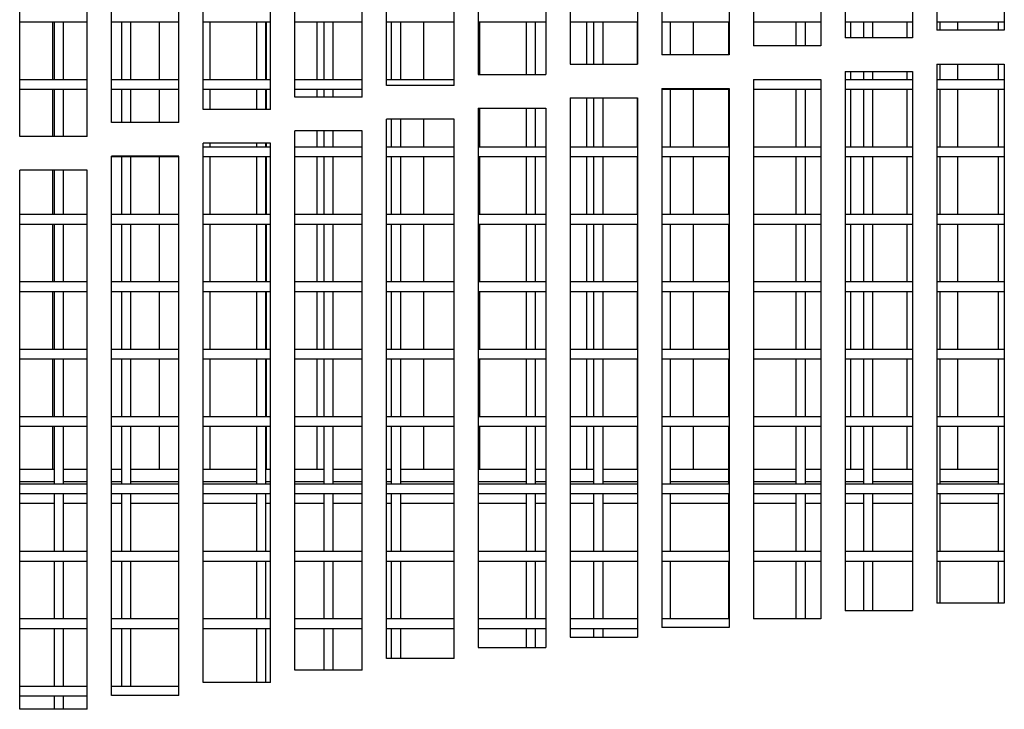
# Model space of a CAD drawing. Extents: x 7 to 118, y 3 to 79.
# Tile 13 of 37: x 16.93 to 20.58, y 23.29 to 25.85. Entities that reach past the tile are written whole.
import ezdxf

# ---------------------------------------------------------------- set-up
doc = ezdxf.new("R2010")
doc.units = 0
doc.layers.add('BODY', color=3, linetype='CONTINUOUS')

msp = doc.modelspace()

# ---------------------------------------------------------------- linework, layer by layer
at = {"layer": 'BODY', "linetype": 'CONTINUOUS'}
for p, q in [((19.9877, 27.781), (19.9877, 25.781)), ((20.2377, 27.781), (20.2377, 25.781)), ((20.3277, 27.8086), (20.3277, 25.8086)), ((20.5777, 27.8086), (20.5777, 25.8086)), ((19.6477, 27.7508), (19.6477, 25.7508)), ((19.8977, 27.7508), (19.8977, 25.7508)), ((19.3077, 27.718), (19.3077, 25.718)), ((19.5577, 27.718), (19.5577, 25.718)), ((18.9677, 27.6826), (18.9677, 25.6826)), ((19.2177, 27.6826), (19.2177, 25.6826)), ((18.6277, 27.6446), (18.6277, 25.6446)), ((18.8777, 27.6446), (18.8777, 25.6446)), ((18.2877, 25.604), (18.2877, 27.604)), ((18.5377, 25.604), (18.5377, 27.604)), ((17.9477, 25.5607), (17.9477, 27.5607)), ((18.1977, 25.5607), (18.1977, 27.5607)), ((17.6077, 25.5148), (17.6077, 27.5148)), ((17.8577, 25.5148), (17.8577, 27.5148)), ((17.2677, 25.4663), (17.2677, 27.4663)), ((17.5177, 25.4663), (17.5177, 27.4663)), ((16.9277, 25.4151), (16.9277, 27.4151)), ((17.1777, 25.4151), (17.1777, 27.4151)), ((16.9277, 25.8402), (17.1777, 25.8402)), ((17.0494, 25.8402), (17.0494, 25.6252)), ((17.0552, 25.8402), (17.0552, 25.6252)), ((17.0902, 25.6252), (17.0902, 25.8402)), ((17.2677, 25.8402), (17.5177, 25.8402)), ((17.3052, 25.8402), (17.3052, 25.6252)), ((17.3402, 25.6252), (17.3402, 25.8402)), ((17.4452, 25.8402), (17.4452, 25.6252)), ((17.6077, 25.8402), (17.8577, 25.8402)), ((17.6331, 25.8402), (17.6331, 25.6252)), ((17.8052, 25.8402), (17.8052, 25.6252)), ((17.8402, 25.6252), (17.8402, 25.8402)), ((17.841, 25.8402), (17.841, 25.6252)), ((17.9477, 25.8402), (18.1977, 25.8402)), ((18.0289, 25.8402), (18.0289, 25.6252)), ((18.0552, 25.8402), (18.0552, 25.6252)), ((18.0902, 25.6252), (18.0902, 25.8402)), ((18.2877, 25.8402), (18.5377, 25.8402)), ((18.3052, 25.8402), (18.3052, 25.6252)), ((18.3402, 25.6252), (18.3402, 25.8402)), ((18.4247, 25.8402), (18.4247, 25.6252)), ((18.6277, 25.8402), (18.8777, 25.8402)), ((18.6326, 25.8402), (18.6326, 25.6446)), ((18.8052, 25.8402), (18.8052, 25.6446)), ((18.8402, 25.6446), (18.8402, 25.8402)), ((18.9677, 25.8402), (19.2177, 25.8402)), ((19.0284, 25.8402), (19.0284, 25.6826)), ((19.0552, 25.8402), (19.0552, 25.6826)), ((19.0902, 25.6826), (19.0902, 25.8402)), ((19.2163, 25.8402), (19.2163, 25.6826)), ((19.3077, 25.8402), (19.5577, 25.8402)), ((19.3402, 25.718), (19.3402, 25.8402)), ((19.4242, 25.8402), (19.4242, 25.718)), ((19.5552, 25.8402), (19.5552, 25.718)), ((19.6477, 25.8402), (19.8977, 25.8402)), ((19.8052, 25.8402), (19.8052, 25.7508)), ((19.8402, 25.7508), (19.8402, 25.8402)), ((19.9877, 25.8402), (20.2377, 25.8402)), ((20.0079, 25.8402), (20.0079, 25.781)), ((20.0552, 25.8402), (20.0552, 25.781)), ((20.0902, 25.781), (20.0902, 25.8402)), ((20.2158, 25.8402), (20.2158, 25.781)), ((20.3277, 25.8402), (20.5777, 25.8402)), ((20.5777, 25.8086), (20.3277, 25.8086)), ((20.3402, 25.8086), (20.3402, 25.8402)), ((20.4037, 25.8402), (20.4037, 25.8086)), ((20.5552, 25.8402), (20.5552, 25.8086)), ((20.2377, 25.781), (19.9877, 25.781)), ((19.8977, 25.7508), (19.6477, 25.7508)), ((19.5577, 25.718), (19.3077, 25.718)), ((18.9677, 25.6826), (19.2177, 25.6826)), ((20.3277, 25.6836), (20.5777, 25.6836)), ((20.3277, 25.6836), (20.3277, 23.6836)), ((20.3402, 25.6252), (20.3402, 25.6836)), ((20.4037, 25.6836), (20.4037, 25.6252)), ((20.5552, 25.6836), (20.5552, 25.6252)), ((20.5777, 25.6836), (20.5777, 23.6836)), ((17.1777, 25.6252), (16.9277, 25.6252)), ((17.5177, 25.6252), (17.2677, 25.6252)), ((17.8577, 25.6252), (17.6077, 25.6252)), ((18.1977, 25.6252), (17.9477, 25.6252)), ((18.5377, 25.6252), (18.2877, 25.6252)), ((18.6277, 25.6446), (18.8777, 25.6446)), ((19.6477, 25.6258), (19.8977, 25.6258)), ((19.6477, 25.6258), (19.6477, 23.6258)), ((19.8977, 25.6252), (19.6477, 25.6252)), ((19.8052, 25.6258), (19.8052, 25.6252)), ((19.8402, 25.6252), (19.8402, 25.6258)), ((19.8977, 25.6258), (19.8977, 23.6258)), ((19.9877, 25.656), (20.2377, 25.656)), ((19.9877, 25.656), (19.9877, 23.656)), ((20.2377, 25.6252), (19.9877, 25.6252)), ((20.0079, 25.656), (20.0079, 25.6252)), ((20.0552, 25.656), (20.0552, 25.6252)), ((20.0902, 25.6252), (20.0902, 25.656)), ((20.2158, 25.656), (20.2158, 25.6252)), ((20.2377, 25.656), (20.2377, 23.656)), ((20.5777, 25.6252), (20.3277, 25.6252)), ((16.9277, 25.5902), (17.1777, 25.5902)), ((17.0494, 25.5902), (17.0494, 25.4151)), ((17.0552, 25.5902), (17.0552, 25.4151)), ((17.0902, 25.4151), (17.0902, 25.5902)), ((17.2677, 25.5902), (17.5177, 25.5902)), ((17.3052, 25.5902), (17.3052, 25.4663)), ((17.3402, 25.4663), (17.3402, 25.5902)), ((17.4452, 25.5902), (17.4452, 25.4663)), ((17.6077, 25.5902), (17.8577, 25.5902)), ((17.6331, 25.5902), (17.6331, 25.5148)), ((17.8052, 25.5902), (17.8052, 25.5148)), ((17.8402, 25.5148), (17.8402, 25.5902)), ((17.841, 25.5902), (17.841, 25.5148)), ((17.9477, 25.5902), (18.1977, 25.5902)), ((18.0289, 25.5902), (18.0289, 25.5607)), ((18.0552, 25.5902), (18.0552, 25.5607)), ((18.0902, 25.5607), (18.0902, 25.5902)), ((18.5377, 25.604), (18.2877, 25.604)), ((19.3077, 25.593), (19.5577, 25.593)), ((19.3077, 25.593), (19.3077, 23.593)), ((19.3077, 25.5902), (19.5577, 25.5902)), ((19.3402, 25.3752), (19.3402, 25.5902)), ((19.4242, 25.5902), (19.4242, 25.3752)), ((19.5552, 25.5902), (19.5552, 25.3752)), ((19.5577, 25.593), (19.5577, 23.593)), ((19.6477, 25.5902), (19.8977, 25.5902)), ((19.8052, 25.5902), (19.8052, 25.3752)), ((19.8402, 25.3752), (19.8402, 25.5902)), ((19.9877, 25.5902), (20.2377, 25.5902)), ((20.0079, 25.5902), (20.0079, 25.3752)), ((20.0552, 25.5902), (20.0552, 25.3752)), ((20.0902, 25.3752), (20.0902, 25.5902)), ((20.2158, 25.5902), (20.2158, 25.3752)), ((20.3277, 25.5902), (20.5777, 25.5902)), ((20.3402, 25.3752), (20.3402, 25.5902)), ((20.4037, 25.5902), (20.4037, 25.3752)), ((20.5552, 25.5902), (20.5552, 25.3752)), ((18.1977, 25.5607), (17.9477, 25.5607)), ((18.9677, 25.5576), (19.2177, 25.5576)), ((18.9677, 25.5576), (18.9677, 23.5576)), ((19.0284, 25.5576), (19.0284, 25.3752)), ((19.0552, 25.5576), (19.0552, 25.3752)), ((19.0902, 25.3752), (19.0902, 25.5576)), ((19.2163, 25.5576), (19.2163, 25.3752)), ((19.2177, 25.5576), (19.2177, 23.5576)), ((17.8577, 25.5148), (17.6077, 25.5148)), ((18.6277, 25.5196), (18.8777, 25.5196)), ((18.6277, 25.5196), (18.6277, 23.5196)), ((18.6326, 25.5196), (18.6326, 25.3752)), ((18.8052, 25.5196), (18.8052, 25.3752)), ((18.8402, 25.3752), (18.8402, 25.5196)), ((18.8777, 25.5196), (18.8777, 23.5196)), ((18.5377, 25.479), (18.2877, 25.479)), ((18.2877, 23.479), (18.2877, 25.479)), ((18.3052, 25.479), (18.3052, 25.3752)), ((18.3402, 25.3752), (18.3402, 25.479)), ((18.4247, 25.479), (18.4247, 25.3752)), ((18.5377, 23.479), (18.5377, 25.479)), ((17.5177, 25.4663), (17.2677, 25.4663)), ((17.1777, 25.4151), (16.9277, 25.4151)), ((18.1977, 25.4357), (17.9477, 25.4357)), ((17.9477, 23.4357), (17.9477, 25.4357)), ((18.0289, 25.4357), (18.0289, 25.3752)), ((18.0552, 25.4357), (18.0552, 25.3752)), ((18.0902, 25.3752), (18.0902, 25.4357)), ((18.1977, 23.4357), (18.1977, 25.4357)), ((17.8577, 25.3898), (17.6077, 25.3898)), ((17.6077, 23.3898), (17.6077, 25.3898)), ((17.8577, 25.3752), (17.6077, 25.3752)), ((17.6331, 25.3898), (17.6331, 25.3752)), ((17.8052, 25.3898), (17.8052, 25.3752)), ((17.8402, 25.3752), (17.8402, 25.3898)), ((17.841, 25.3898), (17.841, 25.3752)), ((17.8577, 23.3898), (17.8577, 25.3898)), ((18.1977, 25.3752), (17.9477, 25.3752)), ((18.5377, 25.3752), (18.2877, 25.3752)), ((18.8777, 25.3752), (18.6277, 25.3752)), ((19.2177, 25.3752), (18.9677, 25.3752)), ((19.5577, 25.3752), (19.3077, 25.3752)), ((19.8977, 25.3752), (19.6477, 25.3752)), ((20.2377, 25.3752), (19.9877, 25.3752)), ((20.5777, 25.3752), (20.3277, 25.3752)), ((17.5177, 25.3413), (17.2677, 25.3413)), ((17.2677, 23.3413), (17.2677, 25.3413)), ((17.2677, 25.3402), (17.5177, 25.3402)), ((17.3052, 25.3402), (17.3052, 25.1252)), ((17.3402, 25.1252), (17.3402, 25.3402)), ((17.4452, 25.3402), (17.4452, 25.1252)), ((17.5177, 23.3413), (17.5177, 25.3413)), ((17.6077, 25.3402), (17.8577, 25.3402)), ((17.6331, 25.3402), (17.6331, 25.1252)), ((17.8052, 25.3402), (17.8052, 25.1252)), ((17.8402, 25.1252), (17.8402, 25.3402)), ((17.841, 25.3402), (17.841, 25.1252)), ((17.9477, 25.3402), (18.1977, 25.3402)), ((18.0289, 25.3402), (18.0289, 25.1252)), ((18.0552, 25.3402), (18.0552, 25.1252)), ((18.0902, 25.1252), (18.0902, 25.3402)), ((18.2877, 25.3402), (18.5377, 25.3402)), ((18.3052, 25.3402), (18.3052, 25.1252)), ((18.3402, 25.1252), (18.3402, 25.3402)), ((18.4247, 25.3402), (18.4247, 25.1252)), ((18.6277, 25.3402), (18.8777, 25.3402)), ((18.6326, 25.3402), (18.6326, 25.1252)), ((18.8052, 25.3402), (18.8052, 25.1252)), ((18.8402, 25.1252), (18.8402, 25.3402)), ((18.9677, 25.3402), (19.2177, 25.3402)), ((19.0284, 25.3402), (19.0284, 25.1252)), ((19.0552, 25.3402), (19.0552, 25.1252)), ((19.0902, 25.1252), (19.0902, 25.3402)), ((19.2163, 25.3402), (19.2163, 25.1252)), ((19.3077, 25.3402), (19.5577, 25.3402)), ((19.3402, 25.1252), (19.3402, 25.3402)), ((19.4242, 25.3402), (19.4242, 25.1252)), ((19.5552, 25.3402), (19.5552, 25.1252)), ((19.6477, 25.3402), (19.8977, 25.3402)), ((19.8052, 25.3402), (19.8052, 25.1252)), ((19.8402, 25.1252), (19.8402, 25.3402)), ((19.9877, 25.3402), (20.2377, 25.3402)), ((20.0079, 25.3402), (20.0079, 25.1252)), ((20.0552, 25.3402), (20.0552, 25.1252)), ((20.0902, 25.1252), (20.0902, 25.3402)), ((20.2158, 25.3402), (20.2158, 25.1252)), ((20.3277, 25.3402), (20.5777, 25.3402)), ((20.3402, 25.1252), (20.3402, 25.3402)), ((20.4037, 25.3402), (20.4037, 25.1252)), ((20.5552, 25.3402), (20.5552, 25.1252)), ((17.1777, 25.2901), (16.9277, 25.2901)), ((16.9277, 23.2901), (16.9277, 25.2901)), ((17.0494, 25.2901), (17.0494, 25.1252)), ((17.0552, 25.2901), (17.0552, 25.1252)), ((17.0902, 25.1252), (17.0902, 25.2901)), ((17.1777, 23.2901), (17.1777, 25.2901)), ((17.1777, 25.1252), (16.9277, 25.1252)), ((17.5177, 25.1252), (17.2677, 25.1252)), ((17.8577, 25.1252), (17.6077, 25.1252)), ((18.1977, 25.1252), (17.9477, 25.1252)), ((18.5377, 25.1252), (18.2877, 25.1252)), ((18.8777, 25.1252), (18.6277, 25.1252)), ((19.2177, 25.1252), (18.9677, 25.1252)), ((19.5577, 25.1252), (19.3077, 25.1252)), ((19.8977, 25.1252), (19.6477, 25.1252)), ((20.2377, 25.1252), (19.9877, 25.1252)), ((20.5777, 25.1252), (20.3277, 25.1252)), ((16.9277, 25.0902), (17.1777, 25.0902)), ((17.0494, 25.0902), (17.0494, 24.8752)), ((17.0552, 25.0902), (17.0552, 24.8752)), ((17.0902, 24.8752), (17.0902, 25.0902)), ((17.2677, 25.0902), (17.5177, 25.0902)), ((17.3052, 25.0902), (17.3052, 24.8752)), ((17.3402, 24.8752), (17.3402, 25.0902)), ((17.4452, 25.0902), (17.4452, 24.8752)), ((17.6077, 25.0902), (17.8577, 25.0902)), ((17.6331, 25.0902), (17.6331, 24.8752)), ((17.8052, 25.0902), (17.8052, 24.8752)), ((17.8402, 24.8752), (17.8402, 25.0902)), ((17.841, 25.0902), (17.841, 24.8752)), ((17.9477, 25.0902), (18.1977, 25.0902)), ((18.0289, 25.0902), (18.0289, 24.8752)), ((18.0552, 25.0902), (18.0552, 24.8752)), ((18.0902, 24.8752), (18.0902, 25.0902)), ((18.2877, 25.0902), (18.5377, 25.0902)), ((18.3052, 25.0902), (18.3052, 24.8752)), ((18.3402, 24.8752), (18.3402, 25.0902)), ((18.4247, 25.0902), (18.4247, 24.8752)), ((18.6277, 25.0902), (18.8777, 25.0902)), ((18.6326, 25.0902), (18.6326, 24.8752)), ((18.8052, 25.0902), (18.8052, 24.8752)), ((18.8402, 24.8752), (18.8402, 25.0902)), ((18.9677, 25.0902), (19.2177, 25.0902)), ((19.0284, 25.0902), (19.0284, 24.8752)), ((19.0552, 25.0902), (19.0552, 24.8752)), ((19.0902, 24.8752), (19.0902, 25.0902)), ((19.2163, 25.0902), (19.2163, 24.8752)), ((19.3077, 25.0902), (19.5577, 25.0902)), ((19.3402, 24.8752), (19.3402, 25.0902)), ((19.4242, 25.0902), (19.4242, 24.8752)), ((19.5552, 25.0902), (19.5552, 24.8752)), ((19.6477, 25.0902), (19.8977, 25.0902)), ((19.8052, 25.0902), (19.8052, 24.8752)), ((19.8402, 24.8752), (19.8402, 25.0902)), ((19.9877, 25.0902), (20.2377, 25.0902)), ((20.0079, 25.0902), (20.0079, 24.8752)), ((20.0552, 25.0902), (20.0552, 24.8752)), ((20.0902, 24.8752), (20.0902, 25.0902)), ((20.2158, 25.0902), (20.2158, 24.8752)), ((20.3277, 25.0902), (20.5777, 25.0902)), ((20.3402, 24.8752), (20.3402, 25.0902)), ((20.4037, 25.0902), (20.4037, 24.8752)), ((20.5552, 25.0902), (20.5552, 24.8752)), ((17.1777, 24.8752), (16.9277, 24.8752)), ((17.5177, 24.8752), (17.2677, 24.8752)), ((17.8577, 24.8752), (17.6077, 24.8752)), ((18.1977, 24.8752), (17.9477, 24.8752)), ((18.5377, 24.8752), (18.2877, 24.8752)), ((18.8777, 24.8752), (18.6277, 24.8752)), ((19.2177, 24.8752), (18.9677, 24.8752)), ((19.5577, 24.8752), (19.3077, 24.8752)), ((19.8977, 24.8752), (19.6477, 24.8752)), ((20.2377, 24.8752), (19.9877, 24.8752)), ((20.5777, 24.8752), (20.3277, 24.8752)), ((16.9277, 24.8402), (17.1777, 24.8402)), ((17.0494, 24.8402), (17.0494, 24.6252)), ((17.0552, 24.8402), (17.0552, 24.6252)), ((17.0902, 24.6252), (17.0902, 24.8402)), ((17.2677, 24.8402), (17.5177, 24.8402)), ((17.3052, 24.8402), (17.3052, 24.6252)), ((17.3402, 24.6252), (17.3402, 24.8402)), ((17.4452, 24.8402), (17.4452, 24.6252)), ((17.6077, 24.8402), (17.8577, 24.8402)), ((17.6331, 24.8402), (17.6331, 24.6252)), ((17.8052, 24.8402), (17.8052, 24.6252)), ((17.8402, 24.6252), (17.8402, 24.8402)), ((17.841, 24.8402), (17.841, 24.6252)), ((17.9477, 24.8402), (18.1977, 24.8402)), ((18.0289, 24.8402), (18.0289, 24.6252)), ((18.0552, 24.8402), (18.0552, 24.6252)), ((18.0902, 24.6252), (18.0902, 24.8402)), ((18.2877, 24.8402), (18.5377, 24.8402)), ((18.3052, 24.8402), (18.3052, 24.6252)), ((18.3402, 24.6252), (18.3402, 24.8402)), ((18.4247, 24.8402), (18.4247, 24.6252)), ((18.6277, 24.8402), (18.8777, 24.8402)), ((18.6326, 24.8402), (18.6326, 24.6252)), ((18.8052, 24.8402), (18.8052, 24.6252)), ((18.8402, 24.6252), (18.8402, 24.8402)), ((18.9677, 24.8402), (19.2177, 24.8402)), ((19.0284, 24.8402), (19.0284, 24.6252)), ((19.0552, 24.8402), (19.0552, 24.6252)), ((19.0902, 24.6252), (19.0902, 24.8402)), ((19.2163, 24.8402), (19.2163, 24.6252)), ((19.3077, 24.8402), (19.5577, 24.8402)), ((19.3402, 24.6252), (19.3402, 24.8402)), ((19.4242, 24.8402), (19.4242, 24.6252)), ((19.5552, 24.8402), (19.5552, 24.6252)), ((19.6477, 24.8402), (19.8977, 24.8402)), ((19.8052, 24.8402), (19.8052, 24.6252)), ((19.8402, 24.6252), (19.8402, 24.8402)), ((19.9877, 24.8402), (20.2377, 24.8402)), ((20.0079, 24.8402), (20.0079, 24.6252)), ((20.0552, 24.8402), (20.0552, 24.6252)), ((20.0902, 24.6252), (20.0902, 24.8402)), ((20.2158, 24.8402), (20.2158, 24.6252)), ((20.3277, 24.8402), (20.5777, 24.8402)), ((20.3402, 24.6252), (20.3402, 24.8402)), ((20.4037, 24.8402), (20.4037, 24.6252)), ((20.5552, 24.8402), (20.5552, 24.6252)), ((17.1777, 24.6252), (16.9277, 24.6252)), ((17.5177, 24.6252), (17.2677, 24.6252)), ((17.8577, 24.6252), (17.6077, 24.6252)), ((18.1977, 24.6252), (17.9477, 24.6252)), ((18.5377, 24.6252), (18.2877, 24.6252)), ((18.8777, 24.6252), (18.6277, 24.6252)), ((19.2177, 24.6252), (18.9677, 24.6252)), ((19.5577, 24.6252), (19.3077, 24.6252)), ((19.8977, 24.6252), (19.6477, 24.6252)), ((20.2377, 24.6252), (19.9877, 24.6252)), ((20.5777, 24.6252), (20.3277, 24.6252)), ((16.9277, 24.5902), (17.1777, 24.5902)), ((17.0494, 24.5902), (17.0494, 24.3752)), ((17.0552, 24.5902), (17.0552, 24.3752)), ((17.0902, 24.3752), (17.0902, 24.5902)), ((17.2677, 24.5902), (17.5177, 24.5902)), ((17.3052, 24.5902), (17.3052, 24.3752)), ((17.3402, 24.3752), (17.3402, 24.5902)), ((17.4452, 24.5902), (17.4452, 24.3752)), ((17.6077, 24.5902), (17.8577, 24.5902)), ((17.6331, 24.5902), (17.6331, 24.3752)), ((17.8052, 24.5902), (17.8052, 24.3752)), ((17.8402, 24.3752), (17.8402, 24.5902)), ((17.841, 24.5902), (17.841, 24.3752)), ((17.9477, 24.5902), (18.1977, 24.5902)), ((18.0289, 24.5902), (18.0289, 24.3752)), ((18.0552, 24.5902), (18.0552, 24.3752)), ((18.0902, 24.3752), (18.0902, 24.5902)), ((18.2877, 24.5902), (18.5377, 24.5902)), ((18.3052, 24.5902), (18.3052, 24.3752)), ((18.3402, 24.3752), (18.3402, 24.5902)), ((18.4247, 24.5902), (18.4247, 24.3752)), ((18.6277, 24.5902), (18.8777, 24.5902)), ((18.6326, 24.5902), (18.6326, 24.3752)), ((18.8052, 24.5902), (18.8052, 24.3752)), ((18.8402, 24.3752), (18.8402, 24.5902)), ((18.9677, 24.5902), (19.2177, 24.5902)), ((19.0284, 24.5902), (19.0284, 24.3752)), ((19.0552, 24.5902), (19.0552, 24.3752)), ((19.0902, 24.3752), (19.0902, 24.5902)), ((19.2163, 24.5902), (19.2163, 24.3752)), ((19.3077, 24.5902), (19.5577, 24.5902)), ((19.3402, 24.3752), (19.3402, 24.5902)), ((19.4242, 24.5902), (19.4242, 24.3752)), ((19.5552, 24.5902), (19.5552, 24.3752)), ((19.6477, 24.5902), (19.8977, 24.5902)), ((19.8052, 24.5902), (19.8052, 24.3752)), ((19.8402, 24.3752), (19.8402, 24.5902)), ((19.9877, 24.5902), (20.2377, 24.5902)), ((20.0079, 24.5902), (20.0079, 24.3752)), ((20.0552, 24.5902), (20.0552, 24.3752)), ((20.0902, 24.3752), (20.0902, 24.5902)), ((20.2158, 24.5902), (20.2158, 24.3752)), ((20.3277, 24.5902), (20.5777, 24.5902)), ((20.3402, 24.3752), (20.3402, 24.5902)), ((20.4037, 24.5902), (20.4037, 24.3752)), ((20.5552, 24.5902), (20.5552, 24.3752)), ((17.1777, 24.3752), (16.9277, 24.3752)), ((17.5177, 24.3752), (17.2677, 24.3752)), ((17.8577, 24.3752), (17.6077, 24.3752)), ((18.1977, 24.3752), (17.9477, 24.3752)), ((18.5377, 24.3752), (18.2877, 24.3752)), ((18.8777, 24.3752), (18.6277, 24.3752)), ((19.2177, 24.3752), (18.9677, 24.3752)), ((19.5577, 24.3752), (19.3077, 24.3752)), ((19.8977, 24.3752), (19.6477, 24.3752)), ((20.2377, 24.3752), (19.9877, 24.3752)), ((20.5777, 24.3752), (20.3277, 24.3752)), ((16.9277, 24.3402), (17.1777, 24.3402)), ((17.0494, 24.3402), (17.0494, 24.1812)), ((17.0552, 24.3402), (17.0552, 24.1252)), ((17.0902, 24.1252), (17.0902, 24.3402)), ((17.2677, 24.3402), (17.5177, 24.3402)), ((17.3052, 24.3402), (17.3052, 24.1252)), ((17.3402, 24.1252), (17.3402, 24.3402)), ((17.4452, 24.3402), (17.4452, 24.1812)), ((17.6077, 24.3402), (17.8577, 24.3402)), ((17.6331, 24.3402), (17.6331, 24.1812)), ((17.8052, 24.3402), (17.8052, 24.1252)), ((17.8402, 24.1252), (17.8402, 24.3402)), ((17.841, 24.3402), (17.841, 24.1812)), ((17.9477, 24.3402), (18.1977, 24.3402)), ((18.0289, 24.3402), (18.0289, 24.1812)), ((18.0552, 24.3402), (18.0552, 24.1252)), ((18.0902, 24.1252), (18.0902, 24.3402)), ((18.2877, 24.3402), (18.5377, 24.3402)), ((18.3052, 24.3402), (18.3052, 24.1252)), ((18.3402, 24.1252), (18.3402, 24.3402)), ((18.4247, 24.3402), (18.4247, 24.1812)), ((18.6277, 24.3402), (18.8777, 24.3402)), ((18.6326, 24.3402), (18.6326, 24.1812)), ((18.8052, 24.3402), (18.8052, 24.1252)), ((18.8402, 24.1252), (18.8402, 24.3402)), ((18.9677, 24.3402), (19.2177, 24.3402)), ((19.0284, 24.3402), (19.0284, 24.1812)), ((19.0552, 24.3402), (19.0552, 24.1252)), ((19.0902, 24.1252), (19.0902, 24.3402)), ((19.2163, 24.3402), (19.2163, 24.1812)), ((19.3077, 24.3402), (19.5577, 24.3402)), ((19.3402, 24.1252), (19.3402, 24.3402)), ((19.4242, 24.3402), (19.4242, 24.1812)), ((19.5552, 24.3402), (19.5552, 24.1252)), ((19.6477, 24.3402), (19.8977, 24.3402)), ((19.8052, 24.3402), (19.8052, 24.1252)), ((19.8402, 24.1252), (19.8402, 24.3402)), ((19.9877, 24.3402), (20.2377, 24.3402)), ((20.0079, 24.3402), (20.0079, 24.1812)), ((20.0552, 24.3402), (20.0552, 24.1252)), ((20.0902, 24.1252), (20.0902, 24.3402)), ((20.2158, 24.3402), (20.2158, 24.1812)), ((20.3277, 24.3402), (20.5777, 24.3402)), ((20.3402, 24.1252), (20.3402, 24.3402)), ((20.4037, 24.3402), (20.4037, 24.1812)), ((20.5552, 24.3402), (20.5552, 24.1252)), ((16.9277, 24.1812), (17.0552, 24.1812)), ((17.0902, 24.1812), (17.1777, 24.1812)), ((17.2677, 24.1812), (17.3052, 24.1812)), ((17.3402, 24.1812), (17.5177, 24.1812)), ((17.6077, 24.1812), (17.8052, 24.1812)), ((17.8402, 24.1812), (17.8577, 24.1812)), ((17.9477, 24.1812), (18.0552, 24.1812)), ((18.0902, 24.1812), (18.1977, 24.1812)), ((18.2877, 24.1812), (18.3052, 24.1812)), ((18.3402, 24.1812), (18.5377, 24.1812)), ((18.6277, 24.1812), (18.8052, 24.1812)), ((18.8402, 24.1812), (18.8777, 24.1812)), ((18.9677, 24.1812), (19.0552, 24.1812)), ((19.0902, 24.1812), (19.2177, 24.1812)), ((19.3402, 24.1812), (19.5552, 24.1812)), ((19.6477, 24.1812), (19.8052, 24.1812)), ((19.8402, 24.1812), (19.8977, 24.1812)), ((19.9877, 24.1812), (20.0552, 24.1812)), ((20.0902, 24.1812), (20.2377, 24.1812)), ((20.3402, 24.1812), (20.5552, 24.1812)), ((16.9277, 24.1352), (17.0552, 24.1352)), ((17.0902, 24.1352), (17.1777, 24.1352)), ((17.2677, 24.1352), (17.3052, 24.1352)), ((17.3402, 24.1352), (17.5177, 24.1352)), ((17.6077, 24.1352), (17.8052, 24.1352)), ((17.8402, 24.1352), (17.8577, 24.1352)), ((17.9477, 24.1352), (18.0552, 24.1352)), ((18.0902, 24.1352), (18.1977, 24.1352)), ((18.2877, 24.1352), (18.3052, 24.1352)), ((18.3402, 24.1352), (18.5377, 24.1352)), ((18.6277, 24.1352), (18.8052, 24.1352)), ((18.8402, 24.1352), (18.8777, 24.1352)), ((18.9677, 24.1352), (19.0552, 24.1352)), ((19.0902, 24.1352), (19.2177, 24.1352)), ((19.3402, 24.1352), (19.5552, 24.1352)), ((19.6477, 24.1352), (19.8052, 24.1352)), ((19.8402, 24.1352), (19.8977, 24.1352)), ((19.9877, 24.1352), (20.0552, 24.1352)), ((20.0902, 24.1352), (20.2377, 24.1352)), ((20.3402, 24.1352), (20.5552, 24.1352)), ((17.1777, 24.1252), (16.9277, 24.1252)), ((16.9277, 24.0902), (17.1777, 24.0902)), ((17.0552, 24.0902), (17.0552, 23.8752)), ((17.0902, 23.8752), (17.0902, 24.0902)), ((17.5177, 24.1252), (17.2677, 24.1252)), ((17.2677, 24.0902), (17.5177, 24.0902)), ((17.3052, 24.0902), (17.3052, 23.8752)), ((17.3402, 23.8752), (17.3402, 24.0902)), ((17.8577, 24.1252), (17.6077, 24.1252)), ((17.6077, 24.0902), (17.8577, 24.0902)), ((17.8052, 24.0902), (17.8052, 23.8752)), ((17.8402, 23.8752), (17.8402, 24.0902)), ((18.1977, 24.1252), (17.9477, 24.1252)), ((17.9477, 24.0902), (18.1977, 24.0902)), ((18.0552, 24.0902), (18.0552, 23.8752)), ((18.0902, 23.8752), (18.0902, 24.0902)), ((18.5377, 24.1252), (18.2877, 24.1252)), ((18.2877, 24.0902), (18.5377, 24.0902)), ((18.3052, 24.0902), (18.3052, 23.8752)), ((18.3402, 23.8752), (18.3402, 24.0902)), ((18.8777, 24.1252), (18.6277, 24.1252)), ((18.6277, 24.0902), (18.8777, 24.0902)), ((18.8052, 24.0902), (18.8052, 23.8752)), ((18.8402, 23.8752), (18.8402, 24.0902)), ((19.2177, 24.1252), (18.9677, 24.1252)), ((18.9677, 24.0902), (19.2177, 24.0902)), ((19.0552, 24.0902), (19.0552, 23.8752)), ((19.0902, 23.8752), (19.0902, 24.0902)), ((19.5577, 24.1252), (19.3077, 24.1252)), ((19.3077, 24.0902), (19.5577, 24.0902)), ((19.3402, 23.8752), (19.3402, 24.0902)), ((19.5552, 24.0902), (19.5552, 23.8752)), ((19.8977, 24.1252), (19.6477, 24.1252)), ((19.6477, 24.0902), (19.8977, 24.0902)), ((19.8052, 24.0902), (19.8052, 23.8752)), ((19.8402, 23.8752), (19.8402, 24.0902)), ((20.2377, 24.1252), (19.9877, 24.1252)), ((19.9877, 24.0902), (20.2377, 24.0902)), ((20.0552, 24.0902), (20.0552, 23.8752)), ((20.0902, 23.8752), (20.0902, 24.0902)), ((20.5777, 24.1252), (20.3277, 24.1252)), ((20.3277, 24.0902), (20.5777, 24.0902)), ((20.3402, 23.8752), (20.3402, 24.0902)), ((20.5552, 24.0902), (20.5552, 23.8752)), ((16.9277, 24.0552), (17.0552, 24.0552)), ((17.0902, 24.0552), (17.1777, 24.0552)), ((17.2677, 24.0552), (17.3052, 24.0552)), ((17.3402, 24.0552), (17.5177, 24.0552)), ((17.6077, 24.0552), (17.8052, 24.0552)), ((17.8402, 24.0552), (17.8577, 24.0552)), ((17.9477, 24.0552), (18.0552, 24.0552)), ((18.0902, 24.0552), (18.1977, 24.0552)), ((18.2877, 24.0552), (18.3052, 24.0552)), ((18.3402, 24.0552), (18.5377, 24.0552)), ((18.6277, 24.0552), (18.8052, 24.0552)), ((18.8402, 24.0552), (18.8777, 24.0552)), ((18.9677, 24.0552), (19.0552, 24.0552)), ((19.0902, 24.0552), (19.2177, 24.0552)), ((19.3402, 24.0552), (19.5552, 24.0552)), ((19.6477, 24.0552), (19.8052, 24.0552)), ((19.8402, 24.0552), (19.8977, 24.0552)), ((19.9877, 24.0552), (20.0552, 24.0552)), ((20.0902, 24.0552), (20.2377, 24.0552)), ((20.3402, 24.0552), (20.5552, 24.0552)), ((17.1777, 23.8752), (16.9277, 23.8752)), ((17.5177, 23.8752), (17.2677, 23.8752)), ((17.8577, 23.8752), (17.6077, 23.8752)), ((18.1977, 23.8752), (17.9477, 23.8752)), ((18.5377, 23.8752), (18.2877, 23.8752)), ((18.8777, 23.8752), (18.6277, 23.8752)), ((19.2177, 23.8752), (18.9677, 23.8752)), ((19.5577, 23.8752), (19.3077, 23.8752)), ((19.8977, 23.8752), (19.6477, 23.8752)), ((20.2377, 23.8752), (19.9877, 23.8752)), ((20.5777, 23.8752), (20.3277, 23.8752)), ((16.9277, 23.8402), (17.1777, 23.8402)), ((17.0552, 23.8402), (17.0552, 23.6252)), ((17.0902, 23.6252), (17.0902, 23.8402)), ((17.2677, 23.8402), (17.5177, 23.8402)), ((17.3052, 23.8402), (17.3052, 23.6252)), ((17.3402, 23.6252), (17.3402, 23.8402)), ((17.6077, 23.8402), (17.8577, 23.8402)), ((17.8052, 23.8402), (17.8052, 23.6252)), ((17.8402, 23.6252), (17.8402, 23.8402)), ((17.9477, 23.8402), (18.1977, 23.8402)), ((18.0552, 23.8402), (18.0552, 23.6252)), ((18.0902, 23.6252), (18.0902, 23.8402)), ((18.2877, 23.8402), (18.5377, 23.8402)), ((18.3052, 23.8402), (18.3052, 23.6252)), ((18.3402, 23.6252), (18.3402, 23.8402)), ((18.6277, 23.8402), (18.8777, 23.8402)), ((18.8052, 23.8402), (18.8052, 23.6252)), ((18.8402, 23.6252), (18.8402, 23.8402)), ((18.9677, 23.8402), (19.2177, 23.8402)), ((19.0552, 23.8402), (19.0552, 23.6252)), ((19.0902, 23.6252), (19.0902, 23.8402)), ((19.3077, 23.8402), (19.5577, 23.8402)), ((19.3402, 23.6252), (19.3402, 23.8402)), ((19.5552, 23.8402), (19.5552, 23.6252)), ((19.6477, 23.8402), (19.8977, 23.8402)), ((19.8052, 23.8402), (19.8052, 23.6258)), ((19.8402, 23.6258), (19.8402, 23.8402)), ((19.9877, 23.8402), (20.2377, 23.8402)), ((20.0552, 23.8402), (20.0552, 23.656)), ((20.0902, 23.656), (20.0902, 23.8402)), ((20.3277, 23.8402), (20.5777, 23.8402)), ((20.3402, 23.6836), (20.3402, 23.8402)), ((20.5552, 23.8402), (20.5552, 23.6836)), ((20.2377, 23.656), (19.9877, 23.656)), ((20.5777, 23.6836), (20.3277, 23.6836)), ((17.1777, 23.6252), (16.9277, 23.6252)), ((17.5177, 23.6252), (17.2677, 23.6252)), ((17.8577, 23.6252), (17.6077, 23.6252)), ((18.1977, 23.6252), (17.9477, 23.6252)), ((18.5377, 23.6252), (18.2877, 23.6252)), ((18.8777, 23.6252), (18.6277, 23.6252)), ((19.2177, 23.6252), (18.9677, 23.6252)), ((19.5577, 23.6252), (19.3077, 23.6252)), ((19.8977, 23.6258), (19.6477, 23.6258)), ((16.9277, 23.5902), (17.1777, 23.5902)), ((17.0552, 23.5902), (17.0552, 23.3752)), ((17.0902, 23.3752), (17.0902, 23.5902)), ((17.2677, 23.5902), (17.5177, 23.5902)), ((17.3052, 23.5902), (17.3052, 23.3752)), ((17.3402, 23.3752), (17.3402, 23.5902)), ((17.6077, 23.5902), (17.8577, 23.5902)), ((17.8052, 23.5902), (17.8052, 23.3898)), ((17.8402, 23.3898), (17.8402, 23.5902)), ((17.9477, 23.5902), (18.1977, 23.5902)), ((18.0552, 23.5902), (18.0552, 23.4357)), ((18.0902, 23.4357), (18.0902, 23.5902)), ((18.2877, 23.5902), (18.5377, 23.5902)), ((18.3052, 23.5902), (18.3052, 23.479)), ((18.3402, 23.479), (18.3402, 23.5902)), ((18.6277, 23.5902), (18.8777, 23.5902)), ((18.8052, 23.5902), (18.8052, 23.5196)), ((18.8402, 23.5196), (18.8402, 23.5902)), ((18.9677, 23.5902), (19.2177, 23.5902)), ((19.0552, 23.5902), (19.0552, 23.5576)), ((19.0902, 23.5576), (19.0902, 23.5902)), ((19.5577, 23.593), (19.3077, 23.593)), ((18.9677, 23.5576), (19.2177, 23.5576)), ((18.6277, 23.5196), (18.8777, 23.5196)), ((18.5377, 23.479), (18.2877, 23.479)), ((18.1977, 23.4357), (17.9477, 23.4357)), ((17.1777, 23.3752), (16.9277, 23.3752)), ((17.5177, 23.3752), (17.2677, 23.3752)), ((17.8577, 23.3898), (17.6077, 23.3898)), ((16.9277, 23.3402), (17.1777, 23.3402)), ((17.0552, 23.3402), (17.0552, 23.2901)), ((17.0902, 23.2901), (17.0902, 23.3402)), ((17.5177, 23.3413), (17.2677, 23.3413)), ((17.1777, 23.2901), (16.9277, 23.2901))]:
    msp.add_line(p, q, dxfattribs=at)

doc.saveas('drawing.dxf')
